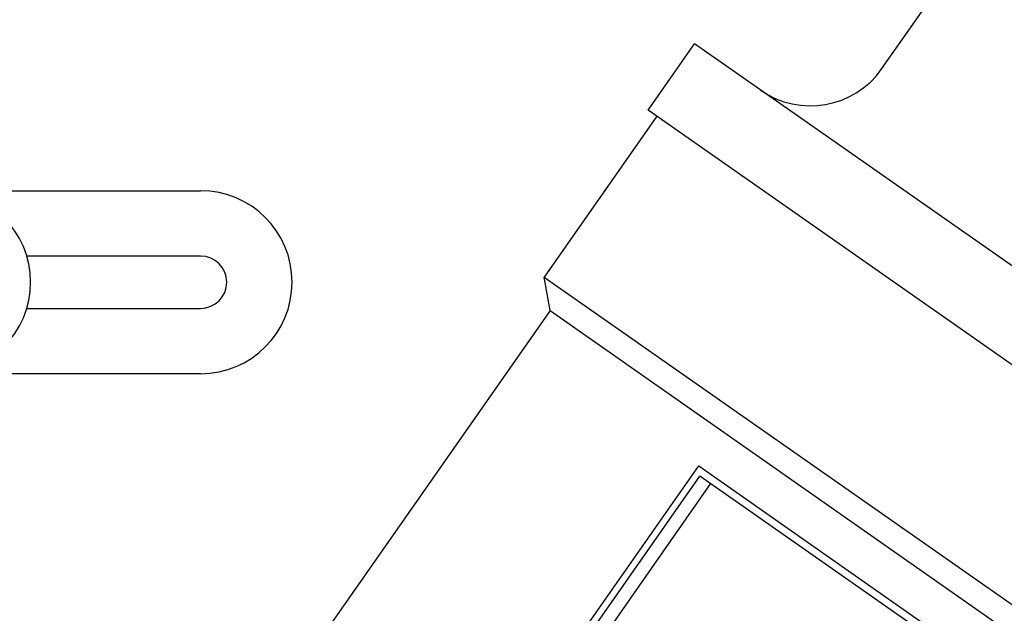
# Model space of a CAD drawing. Header units: millimetres. Extents: x 103 to 332, y -50 to 255.
# Tile 8 of 25: x 147 to 170, y 94 to 108. Entities that reach past the tile are written whole.
import ezdxf

# ---------------------------------------------------------------- set-up
doc = ezdxf.new("R2010")
doc.units = ezdxf.units.MM
doc.layers.add('Detail', color=2, linetype='Continuous')

msp = doc.modelspace()

# ---------------------------------------------------------------- linework, layer by layer
at = {"layer": 'Detail'}
for p, q in [((166.737, 106.957), (177.611, 122.486)), ((161.372, 106.007), (162.436, 107.527)), ((185.373, 91.467), (162.436, 107.527)), ((184.308, 89.947), (161.372, 106.007)), ((161.577, 105.864), (158.99, 102.169)), ((146.145, 104.156), (151.109, 104.156)), ((151.109, 102.656), (147.122, 102.656)), ((158.99, 102.169), (180.948, 86.794)), ((159.125, 101.403), (158.99, 102.169)), ((159.125, 101.403), (146.798, 83.798)), ((147.122, 101.456), (151.109, 101.456)), ((159.125, 101.403), (180.09, 86.723)), ((151.109, 99.956), (145.109, 99.956)), ((150.489, 80.636), (162.534, 97.84)), ((162.534, 97.84), (169.193, 93.177)), ((150.726, 80.702), (162.563, 97.607)), ((168.931, 93.147), (162.563, 97.607)), ((162.808, 97.435), (150.971, 80.53))]:
    msp.add_line(p, q, dxfattribs=at)
for centre, radius, start, end in [((165.099, 108.104), 2, 235, 325), ((145.109, 102.056), 2.1, 270, 90), ((151.109, 102.056), 2.1, 270, 90), ((151.109, 102.056), 0.6, 270, 90)]:
    msp.add_arc(centre, radius, start, end, dxfattribs=at)

doc.saveas('drawing.dxf')
